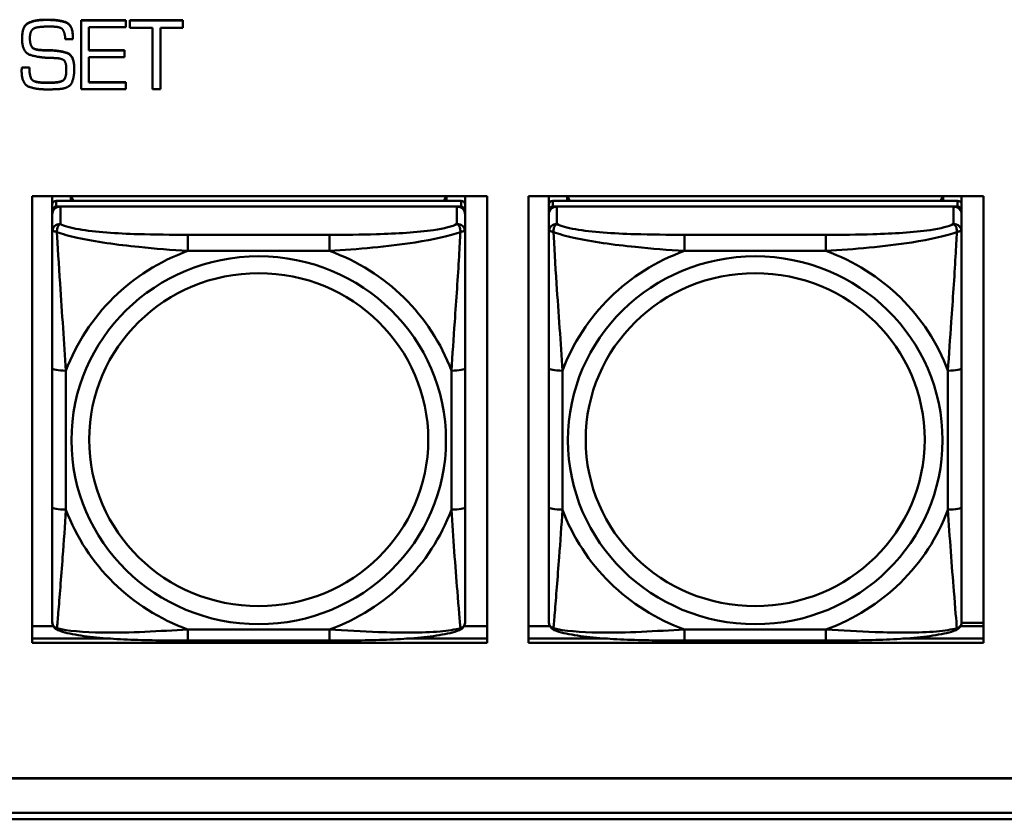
# Model space of a CAD drawing. Header units: inches. Extents: x 2.9 to 75, y -2.3 to 43.7.
# Tile 59 of 155: x 44.6 to 46, y 10.9 to 12.1. Entities that reach past the tile are written whole.
import ezdxf

# ---------------------------------------------------------------- set-up
doc = ezdxf.new("R2010")
doc.units = ezdxf.units.IN
doc.header["$MEASUREMENT"] = 0
doc.layers.add('Visible Edges(ROSSANSI)', color=7, linetype='Continuous', lineweight=50)
doc.layers.add('Visible Tangent Edges(ROSSANSI)', color=7, linetype='Continuous', lineweight=50)

msp = doc.modelspace()

# ---------------------------------------------------------------- linework, layer by layer
at = {"layer": 'Visible Edges(ROSSANSI)'}
for p, q in [((44.6023, 12.0699), (44.6049, 12.0699)), ((44.6049, 12.0695), (44.6023, 12.0695)), ((44.6525, 12.0692), (44.6525, 12.0689)), ((44.6525, 12.0692), (44.7166, 12.0692)), ((44.6525, 12.0689), (44.6525, 11.9707)), ((44.7166, 12.0689), (44.6525, 12.0689)), ((44.7166, 12.0692), (44.7166, 12.0689)), ((44.7166, 12.059), (44.7166, 12.0689)), ((44.722, 12.0692), (44.722, 12.0689)), ((44.722, 12.0692), (44.7982, 12.0692)), ((44.722, 12.0689), (44.722, 12.0584)), ((44.7982, 12.0689), (44.722, 12.0689)), ((44.7982, 12.0692), (44.7982, 12.0689)), ((44.7982, 12.0584), (44.7982, 12.0689)), ((44.6052, 12.06), (44.6106, 12.06)), ((44.6634, 12.059), (44.7166, 12.059)), ((44.6634, 12.0258), (44.6634, 12.059)), ((44.722, 12.0584), (44.7546, 12.0584)), ((44.7546, 12.0584), (44.7546, 11.9707)), ((44.7661, 12.0584), (44.7982, 12.0584)), ((44.7661, 11.9707), (44.7661, 12.0584)), ((44.5681, 12.0432), (44.5681, 12.0428)), ((44.6299, 12.0419), (44.6409, 12.0419)), ((44.6409, 12.0438), (44.6409, 12.0434)), ((44.6409, 12.0419), (44.6409, 12.0434)), ((44.5941, 12.0267), (44.5941, 12.0263)), ((44.6069, 12.0263), (44.6069, 12.0259)), ((44.6634, 12.0262), (44.7144, 12.0262)), ((44.7144, 12.0258), (44.6634, 12.0258)), ((44.7144, 12.0262), (44.7144, 12.0258)), ((44.7144, 12.0165), (44.7144, 12.0258)), ((44.6634, 12.0165), (44.7144, 12.0165)), ((44.6634, 11.9801), (44.6634, 12.0165)), ((44.5675, 11.9981), (44.5675, 11.9977)), ((44.5676, 11.9993), (44.5676, 11.9989)), ((44.5678, 12.0017), (44.5678, 12.0013)), ((44.5678, 12.0017), (44.5786, 12.0017)), ((44.5786, 12.0013), (44.5678, 12.0013)), ((44.5786, 12.0017), (44.5786, 12.0013)), ((44.6428, 11.9998), (44.6428, 11.9994)), ((44.6, 11.9801), (44.6095, 11.9801)), ((44.6095, 11.9797), (44.6, 11.9797)), ((44.6525, 11.9707), (44.7166, 11.9707)), ((44.6634, 11.9805), (44.7166, 11.9805)), ((44.7166, 11.9801), (44.6634, 11.9801)), ((44.7166, 11.9805), (44.7166, 11.9801)), ((44.7166, 11.9707), (44.7166, 11.9801)), ((44.7546, 11.9707), (44.7661, 11.9707)), ((44.5824, 11.1789), (44.5824, 11.8176)), ((44.5824, 11.8176), (45.233, 11.8176)), ((44.6112, 11.8052), (44.6112, 11.8176)), ((44.6378, 11.811), (44.6378, 11.8176)), ((44.6415, 11.811), (44.6382, 11.8176)), ((45.1747, 11.8176), (45.1714, 11.811)), ((45.1752, 11.8176), (45.1752, 11.811)), ((45.2017, 11.8176), (45.2017, 11.8052)), ((45.233, 11.8176), (45.233, 11.1789)), ((45.2924, 11.1789), (45.2924, 11.8176)), ((45.2924, 11.8176), (45.943, 11.8176)), ((45.3212, 11.8052), (45.3212, 11.8176)), ((45.3478, 11.811), (45.3478, 11.8176)), ((45.3515, 11.811), (45.3482, 11.8176)), ((45.8847, 11.8176), (45.8814, 11.811)), ((45.8852, 11.8176), (45.8852, 11.811)), ((45.9117, 11.8176), (45.9117, 11.8052)), ((45.943, 11.8176), (45.943, 11.1789)), ((44.6112, 11.8052), (44.6112, 11.797)), ((45.1958, 11.811), (44.6171, 11.811)), ((44.6171, 11.8028), (45.1958, 11.8028)), ((45.1899, 11.8028), (44.623, 11.8028)), ((45.2017, 11.797), (45.2017, 11.8052)), ((45.3212, 11.8052), (45.3212, 11.797)), ((45.9058, 11.811), (45.3271, 11.811)), ((45.3271, 11.8028), (45.9058, 11.8028)), ((45.8999, 11.8028), (45.333, 11.8028)), ((45.9117, 11.797), (45.9117, 11.8052)), ((44.6112, 11.7912), (44.6112, 11.797)), ((44.6112, 11.7912), (44.6112, 11.7663)), ((45.2017, 11.797), (45.2017, 11.7912)), ((45.2017, 11.7663), (45.2017, 11.7912)), ((45.3212, 11.7912), (45.3212, 11.797)), ((45.3212, 11.7912), (45.3212, 11.7663)), ((45.9117, 11.797), (45.9117, 11.7912)), ((45.9117, 11.7663), (45.9117, 11.7912)), ((44.6112, 11.5718), (44.6112, 11.3732)), ((45.2017, 11.3732), (45.2017, 11.5718)), ((45.3212, 11.5718), (45.3212, 11.3732)), ((45.9117, 11.3732), (45.9117, 11.5718)), ((44.5824, 11.2027), (44.6131, 11.2027)), ((45.1999, 11.2027), (45.233, 11.2027)), ((45.2924, 11.2027), (45.3231, 11.2027)), ((45.9099, 11.2027), (45.943, 11.2027)), ((45.9116, 11.2074), (45.943, 11.2074)), ((44.5824, 11.185), (44.6951, 11.185)), ((44.6951, 11.185), (44.5824, 11.185)), ((45.0076, 11.1822), (44.8053, 11.1822)), ((45.1178, 11.185), (45.233, 11.185)), ((45.233, 11.185), (45.1178, 11.185)), ((45.2924, 11.185), (45.4051, 11.185)), ((45.4051, 11.185), (45.2924, 11.185)), ((45.7176, 11.1822), (45.5153, 11.1822)), ((45.8278, 11.185), (45.943, 11.185)), ((45.943, 11.185), (45.8278, 11.185)), ((45.233, 11.1789), (44.5824, 11.1789)), ((45.943, 11.1789), (45.2924, 11.1789)), ((35.8151, 10.9856), (53.1903, 10.9856)), ((53.1903, 10.9852), (35.8151, 10.9852)), ((53.2403, 10.9268), (35.8642, 10.9268)), ((35.8652, 10.9361), (53.2403, 10.9361))]:
    msp.add_line(p, q, dxfattribs=at)
for centre, major_axis, start_param, end_param in [((44.6171, 11.8052), (-0.00591, 0), 4.712389, 6.283185), ((44.6171, 11.797), (-0.00591, 0), 4.712389, 6.283185), ((44.623, 11.7912), (-0.0118, 0), 4.712389, 6.283185), ((45.1899, 11.7912), (0.0118, 0), 0, 1.570796), ((45.1958, 11.8052), (0.00591, 0), 0, 1.570796), ((45.1958, 11.797), (0.00591, 0), 0, 1.570796), ((45.3271, 11.8052), (-0.00591, 0), 4.712389, 6.283185), ((45.3271, 11.797), (-0.00591, 0), 4.712389, 6.283185), ((45.333, 11.7912), (-0.0118, 0), 4.712389, 6.283185), ((45.8999, 11.7912), (0.0118, 0), 0, 1.570796), ((45.9058, 11.8052), (0.00591, 0), 0, 1.570796), ((45.9058, 11.797), (0.00591, 0), 0, 1.570796)]:
    msp.add_ellipse(centre, major_axis=major_axis, ratio=0.981793, start_param=start_param, end_param=end_param, dxfattribs=at)
for points in [[(44.5681, 12.0432), (44.5681, 12.061), (44.5866, 12.0699), (44.6023, 12.0699)], [(44.6023, 12.0695), (44.5866, 12.0695), (44.5681, 12.0607), (44.5681, 12.0428)], [(44.6049, 12.0699), (44.6205, 12.0699), (44.6409, 12.0626), (44.6409, 12.0438)], [(44.6409, 12.0434), (44.6409, 12.0623), (44.6205, 12.0695), (44.6049, 12.0695)], [(44.5796, 12.048), (44.5799, 12.0506), (44.5822, 12.0556), (44.5845, 12.0571)], [(44.5845, 12.0571), (44.5865, 12.0583), (44.5925, 12.0594), (44.5956, 12.0597)], [(44.5956, 12.0597), (44.5984, 12.0599), (44.6033, 12.06), (44.6052, 12.06)], [(44.6106, 12.06), (44.6221, 12.06), (44.6293, 12.0528), (44.6299, 12.0419)], [(44.5681, 12.0428), (44.5681, 12.0232), (44.5912, 12.0159), (44.6069, 12.0153)], [(44.5793, 12.0434), (44.5793, 12.0445), (44.5794, 12.0468), (44.5796, 12.048)], [(44.5941, 12.0263), (44.5845, 12.0269), (44.5793, 12.0353), (44.5793, 12.0434)], [(44.5941, 12.0267), (44.5974, 12.0264), (44.6037, 12.0263), (44.6069, 12.0263)], [(44.6069, 12.0259), (44.6037, 12.0259), (44.5974, 12.026), (44.5941, 12.0263)], [(44.6069, 12.0263), (44.6217, 12.026), (44.6428, 12.019), (44.6428, 11.9998)], [(44.6428, 11.9994), (44.6428, 12.0187), (44.6217, 12.0256), (44.6069, 12.0259)], [(44.6069, 12.0153), (44.6091, 12.0153), (44.6136, 12.0151), (44.6159, 12.015)], [(44.6159, 12.015), (44.6256, 12.0145), (44.6314, 12.0081), (44.6314, 11.9982)], [(44.5675, 11.9981), (44.5675, 11.9987), (44.5676, 11.9993)], [(44.5676, 11.9989), (44.5675, 11.9983), (44.5675, 11.9972), (44.5675, 11.9966)], [(44.5675, 11.9969), (44.5675, 11.9974), (44.5675, 11.9977)], [(44.5675, 11.9966), (44.5675, 11.9781), (44.5879, 11.9702), (44.6034, 11.9702)], [(44.5676, 11.9993), (44.5676, 11.9999), (44.5678, 12.0011), (44.5678, 12.0017)], [(44.5678, 12.0013), (44.5678, 12.0007), (44.5676, 11.9996), (44.5676, 11.9989)], [(44.5786, 12.0017), (44.5786, 11.9883), (44.5862, 11.9801), (44.6, 11.9801)], [(44.6, 11.9797), (44.5862, 11.9797), (44.5786, 11.9879), (44.5786, 12.0013)], [(44.6314, 11.9982), (44.6314, 11.9857), (44.6219, 11.9797), (44.6095, 11.9797)], [(44.6224, 11.9708), (44.6361, 11.9721), (44.6428, 11.9882), (44.6428, 11.9994)], [(44.6034, 11.9702), (44.6059, 11.9702), (44.6106, 11.9702), (44.613, 11.9704)], [(44.613, 11.9704), (44.6152, 11.9705), (44.6201, 11.9707), (44.6224, 11.9708)]]:
    msp.add_open_spline(points, degree=2, dxfattribs=at)
for points, degree, knots in [([(44.5793, 12.0436), (44.5793, 12.0356), (44.5845, 12.0273), (44.5941, 12.0267)], 2, [0.01331, 0.01331, 0.01331, 1, 2, 2, 2]), ([(44.6095, 11.9801), (44.6219, 11.9801), (44.6314, 11.9861), (44.6314, 11.9984)], 2, [0, 0, 0, 1, 1.992417, 1.992417, 1.992417]), ([(44.6112, 11.7663), (44.6112, 11.7572), (44.6112, 11.7419), (44.6112, 11.7247), (44.6112, 11.6983), (44.6112, 11.668), (44.6112, 11.6386), (44.6112, 11.6162), (44.6112, 11.5938), (44.6112, 11.5718)], 3, [-0.7968224, -0.7968224, -0.7968224, -0.7968224, -0.6514613, -0.6514613, -0.6514613, -0.427691, -0.427691, -0.427691, -0.2569517, -0.2569517, -0.2569517, -0.2569517]), ([(45.2017, 11.5718), (45.2017, 11.595), (45.2017, 11.6188), (45.2017, 11.6424), (45.2017, 11.6735), (45.2017, 11.7058), (45.2017, 11.7326), (45.2017, 11.7465), (45.2017, 11.7585), (45.2017, 11.7663)], 3, [0.2569537, 0.2569537, 0.2569537, 0.2569537, 0.4371919, 0.4371919, 0.4371919, 0.6739428, 0.6739428, 0.6739428, 0.7963818, 0.7963818, 0.7963818, 0.7963818]), ([(45.3212, 11.7663), (45.3212, 11.7572), (45.3212, 11.7419), (45.3212, 11.7247), (45.3212, 11.6983), (45.3212, 11.668), (45.3212, 11.6386), (45.3212, 11.6162), (45.3212, 11.5938), (45.3212, 11.5718)], 3, [-0.7968224, -0.7968224, -0.7968224, -0.7968224, -0.6514613, -0.6514613, -0.6514613, -0.427691, -0.427691, -0.427691, -0.2569517, -0.2569517, -0.2569517, -0.2569517]), ([(45.9117, 11.5718), (45.9117, 11.595), (45.9117, 11.6188), (45.9117, 11.6424), (45.9117, 11.6735), (45.9117, 11.7058), (45.9117, 11.7326), (45.9117, 11.7465), (45.9117, 11.7585), (45.9117, 11.7663)], 3, [0.2569537, 0.2569537, 0.2569537, 0.2569537, 0.4371919, 0.4371919, 0.4371919, 0.6739428, 0.6739428, 0.6739428, 0.7963818, 0.7963818, 0.7963818, 0.7963818]), ([(44.6112, 11.3732), (44.6112, 11.35), (44.6112, 11.3266), (44.6112, 11.3044), (44.6112, 11.2752), (44.6112, 11.2469), (44.6112, 11.2281), (44.6112, 11.2183), (44.6112, 11.2115), (44.6112, 11.2097)], 3, [0.2569537, 0.2569537, 0.2569537, 0.2569537, 0.4371919, 0.4371919, 0.4371919, 0.6739428, 0.6739428, 0.6739428, 0.7963818, 0.7963818, 0.7963818, 0.7963818]), ([(45.2017, 11.2097), (45.2017, 11.2118), (45.2017, 11.2211), (45.2017, 11.2338), (45.2017, 11.2534), (45.2017, 11.2803), (45.2017, 11.308), (45.2017, 11.3291), (45.2017, 11.3512), (45.2017, 11.3732)], 3, [-0.7968224, -0.7968224, -0.7968224, -0.7968224, -0.6514613, -0.6514613, -0.6514613, -0.427691, -0.427691, -0.427691, -0.2569517, -0.2569517, -0.2569517, -0.2569517]), ([(45.3212, 11.3732), (45.3212, 11.35), (45.3212, 11.3266), (45.3212, 11.3044), (45.3212, 11.2752), (45.3212, 11.2469), (45.3212, 11.2281), (45.3212, 11.2183), (45.3212, 11.2115), (45.3212, 11.2097)], 3, [0.2569537, 0.2569537, 0.2569537, 0.2569537, 0.4371919, 0.4371919, 0.4371919, 0.6739428, 0.6739428, 0.6739428, 0.7963818, 0.7963818, 0.7963818, 0.7963818]), ([(45.9117, 11.2097), (45.9117, 11.2118), (45.9117, 11.2211), (45.9117, 11.2338), (45.9117, 11.2534), (45.9117, 11.2803), (45.9117, 11.308), (45.9117, 11.3291), (45.9117, 11.3512), (45.9117, 11.3732)], 3, [-0.7968224, -0.7968224, -0.7968224, -0.7968224, -0.6514613, -0.6514613, -0.6514613, -0.427691, -0.427691, -0.427691, -0.2569517, -0.2569517, -0.2569517, -0.2569517]), ([(44.6192, 11.1973), (44.6182, 11.1978), (44.6171, 11.1984), (44.6151, 11.2), (44.6142, 11.2009), (44.6129, 11.2029), (44.6124, 11.2039), (44.6117, 11.2058), (44.6115, 11.2066), (44.6112, 11.2083), (44.6112, 11.209), (44.6112, 11.2097)], 3, [0.02510739, 0.02510739, 0.02510739, 0.02510739, 0.03073999, 0.03073999, 0.03637259, 0.03637259, 0.0420052, 0.0420052, 0.0476378, 0.0476378, 0.0532704, 0.0532704, 0.0532704, 0.0532704]), ([(45.1937, 11.1973), (45.1948, 11.1978), (45.1958, 11.1984), (45.1978, 11.2), (45.1987, 11.2009), (45.2, 11.2029), (45.2005, 11.2039), (45.2012, 11.2058), (45.2014, 11.2066), (45.2017, 11.2083), (45.2017, 11.209), (45.2017, 11.2097)], 3, [0.02510739, 0.02510739, 0.02510739, 0.02510739, 0.03073999, 0.03073999, 0.03637259, 0.03637259, 0.0420052, 0.0420052, 0.0476378, 0.0476378, 0.0532704, 0.0532704, 0.0532704, 0.0532704]), ([(45.3292, 11.1973), (45.3282, 11.1978), (45.3271, 11.1984), (45.3251, 11.2), (45.3242, 11.2009), (45.3229, 11.2029), (45.3224, 11.2039), (45.3217, 11.2058), (45.3215, 11.2066), (45.3212, 11.2083), (45.3212, 11.209), (45.3212, 11.2097)], 3, [0.02510739, 0.02510739, 0.02510739, 0.02510739, 0.03073999, 0.03073999, 0.03637259, 0.03637259, 0.0420052, 0.0420052, 0.0476378, 0.0476378, 0.0532704, 0.0532704, 0.0532704, 0.0532704]), ([(45.9037, 11.1973), (45.9048, 11.1978), (45.9058, 11.1984), (45.9078, 11.2), (45.9087, 11.2009), (45.91, 11.2029), (45.9105, 11.2039), (45.9112, 11.2058), (45.9114, 11.2066), (45.9117, 11.2083), (45.9117, 11.209), (45.9117, 11.2097)], 3, [0.02510739, 0.02510739, 0.02510739, 0.02510739, 0.03073999, 0.03073999, 0.03637259, 0.03637259, 0.0420052, 0.0420052, 0.0476378, 0.0476378, 0.0532704, 0.0532704, 0.0532704, 0.0532704]), ([(44.8053, 11.1822), (44.7918, 11.1822), (44.7781, 11.1823), (44.7508, 11.1827), (44.7372, 11.183), (44.7104, 11.184), (44.6971, 11.1848), (44.6714, 11.1869), (44.6592, 11.1882), (44.6371, 11.1919), (44.6277, 11.1939), (44.6192, 11.1973)], 3, [0.2569517, 0.2569517, 0.2569517, 0.2569517, 0.3597049, 0.3597049, 0.4624581, 0.4624581, 0.5652112, 0.5652112, 0.6679644, 0.6679644, 0.7707176, 0.7707176, 0.7707176, 0.7707176]), ([(45.1937, 11.1973), (45.1853, 11.1939), (45.1758, 11.1919), (45.1537, 11.1882), (45.1415, 11.1869), (45.1158, 11.1848), (45.1025, 11.184), (45.0757, 11.183), (45.0621, 11.1827), (45.0348, 11.1823), (45.0211, 11.1822), (45.0076, 11.1822)], 3, [-0.7703505, -0.7703505, -0.7703505, -0.7703505, -0.6676711, -0.6676711, -0.5649918, -0.5649918, -0.4623124, -0.4623124, -0.3596331, -0.3596331, -0.2569537, -0.2569537, -0.2569537, -0.2569537]), ([(45.5153, 11.1822), (45.5018, 11.1822), (45.4881, 11.1823), (45.4608, 11.1827), (45.4472, 11.183), (45.4204, 11.184), (45.4071, 11.1848), (45.3814, 11.1869), (45.3692, 11.1882), (45.3471, 11.1919), (45.3377, 11.1939), (45.3292, 11.1973)], 3, [0.2569517, 0.2569517, 0.2569517, 0.2569517, 0.3597049, 0.3597049, 0.4624581, 0.4624581, 0.5652112, 0.5652112, 0.6679644, 0.6679644, 0.7707176, 0.7707176, 0.7707176, 0.7707176]), ([(45.9037, 11.1973), (45.8953, 11.1939), (45.8858, 11.1919), (45.8637, 11.1882), (45.8515, 11.1869), (45.8258, 11.1848), (45.8125, 11.184), (45.7857, 11.183), (45.7721, 11.1827), (45.7448, 11.1823), (45.7311, 11.1822), (45.7176, 11.1822)], 3, [-0.7703505, -0.7703505, -0.7703505, -0.7703505, -0.6676711, -0.6676711, -0.5649918, -0.5649918, -0.4623124, -0.4623124, -0.3596331, -0.3596331, -0.2569537, -0.2569537, -0.2569537, -0.2569537])]:
    msp.add_open_spline(points, degree=degree, knots=knots, dxfattribs=at)
at = {"layer": 'Visible Tangent Edges(ROSSANSI)'}
for p, q in [((44.6023, 12.0699), (44.6023, 12.0695)), ((44.6049, 12.0699), (44.6049, 12.0695)), ((44.6, 11.9801), (44.6, 11.9797)), ((44.6095, 11.9801), (44.6095, 11.9797)), ((44.6171, 11.8028), (44.6171, 11.811)), ((44.623, 11.7779), (44.623, 11.8028)), ((45.1899, 11.8028), (45.1899, 11.7779)), ((45.1958, 11.811), (45.1958, 11.8028)), ((45.3271, 11.8028), (45.3271, 11.811)), ((45.333, 11.7779), (45.333, 11.8028)), ((45.8999, 11.8028), (45.8999, 11.7779)), ((45.9058, 11.811), (45.9058, 11.8028)), ((44.8053, 11.7624), (44.8053, 11.7393)), ((45.0076, 11.7624), (44.8053, 11.7624)), ((45.0076, 11.7624), (45.0076, 11.7393)), ((45.5153, 11.7624), (45.5153, 11.7393)), ((45.7176, 11.7624), (45.5153, 11.7624)), ((45.7176, 11.7624), (45.7176, 11.7393)), ((44.8053, 11.7393), (45.0076, 11.7393)), ((45.5153, 11.7393), (45.7176, 11.7393)), ((44.6309, 11.3694), (44.6309, 11.5681)), ((45.1821, 11.5681), (45.1821, 11.3694)), ((45.3409, 11.3694), (45.3409, 11.5681)), ((45.8921, 11.5681), (45.8921, 11.3694)), ((45.0076, 11.1982), (44.8053, 11.1982)), ((44.8053, 11.1822), (44.8053, 11.1982)), ((45.0076, 11.1822), (45.0076, 11.1982)), ((45.7176, 11.1982), (45.5153, 11.1982)), ((45.5153, 11.1822), (45.5153, 11.1982)), ((45.7176, 11.1822), (45.7176, 11.1982))]:
    msp.add_line(p, q, dxfattribs=at)
for centre, major_axis, ratio, start_param, end_param in [((44.623, 11.7663), (-0.0118, 0), 0.981793, 4.712389, 6.283185), ((45.1899, 11.7663), (0.0118, 0), 0.981793, 0, 1.570796), ((45.333, 11.7663), (-0.0118, 0), 0.981793, 4.712389, 6.283185), ((45.8999, 11.7663), (0.0118, 0), 0.981793, 0, 1.570796), ((44.9065, 11.4687), (-0.2936, 0), 0.981793, 5.064156, 5.931419), ((44.9065, 11.4687), (0.2936, 0), 0.981793, 0.351767, 1.21903), ((45.6165, 11.4687), (-0.2936, 0), 0.981793, 5.064156, 5.931419), ((45.6165, 11.4687), (0.2936, 0), 0.981793, 0.351767, 1.21903), ((44.6309, 11.5718), (-0.0197, 0), 0.189952, 0, 1.570796), ((45.1821, 11.5718), (0.0197, 0), 0.189952, 4.712389, 6.283185), ((45.3409, 11.5718), (-0.0197, 0), 0.189952, 0, 1.570796), ((45.8921, 11.5718), (0.0197, 0), 0.189952, 4.712389, 6.283185), ((44.6309, 11.3732), (-0.0197, 0), 0.189952, 0, 1.570796), ((44.9065, 11.4687), (-0.2936, 0), 0.981793, 0.351767, 1.21903), ((44.9065, 11.4687), (0.2936, 0), 0.981793, 5.064156, 5.931419), ((45.1821, 11.3732), (0.0197, 0), 0.189952, 4.712389, 6.283185), ((45.3409, 11.3732), (-0.0197, 0), 0.189952, 0, 1.570796), ((45.6165, 11.4687), (-0.2936, 0), 0.981793, 0.351767, 1.21903), ((45.6165, 11.4687), (0.2936, 0), 0.981793, 5.064156, 5.931419), ((45.8921, 11.3732), (0.0197, 0), 0.189952, 4.712389, 6.283185)]:
    msp.add_ellipse(centre, major_axis=major_axis, ratio=ratio, start_param=start_param, end_param=end_param, dxfattribs=at)
for centre, major_axis in [((44.9065, 11.4687), (-0.2678, 0)), ((45.6165, 11.4687), (-0.2678, 0)), ((44.9065, 11.4695), (-0.2424, 0)), ((45.6165, 11.4695), (-0.2424, 0))]:
    msp.add_ellipse(centre, major_axis=major_axis, ratio=0.981793, dxfattribs=at)
for points, knots in [([(44.618, 11.7663), (44.618, 11.7674), (44.6181, 11.7685), (44.6183, 11.7705), (44.6185, 11.7715), (44.6189, 11.7729), (44.6191, 11.7734), (44.6195, 11.7741), (44.6196, 11.7744), (44.6199, 11.7749), (44.6201, 11.7753), (44.6207, 11.776), (44.6211, 11.7765), (44.622, 11.7772), (44.6225, 11.7776), (44.623, 11.7779)], [-0.00023197, -0.00023197, -0.00023197, -0.00023197, 0.00913095, 0.00913095, 0.01983142, 0.01983142, 0.02651922, 0.02651922, 0.02986312, 0.02986312, 0.03521335, 0.03521335, 0.04377373, 0.04377373, 0.0532704, 0.0532704, 0.0532704, 0.0532704]), ([(44.8053, 11.7624), (44.7817, 11.7624), (44.7577, 11.7626), (44.7343, 11.7633), (44.7036, 11.7643), (44.6727, 11.7663), (44.6495, 11.7703), (44.6375, 11.7723), (44.6279, 11.7749), (44.623, 11.7779)], [0.2569537, 0.2569537, 0.2569537, 0.2569537, 0.4371919, 0.4371919, 0.4371919, 0.6739428, 0.6739428, 0.6739428, 0.7963818, 0.7963818, 0.7963818, 0.7963818]), ([(45.1899, 11.7779), (45.1842, 11.7744), (45.1717, 11.7714), (45.1565, 11.7692), (45.1331, 11.7657), (45.1039, 11.764), (45.0749, 11.7632), (45.0527, 11.7625), (45.03, 11.7624), (45.0076, 11.7624)], [-0.7968224, -0.7968224, -0.7968224, -0.7968224, -0.6514613, -0.6514613, -0.6514613, -0.427691, -0.427691, -0.427691, -0.2569517, -0.2569517, -0.2569517, -0.2569517]), ([(45.1899, 11.7779), (45.1905, 11.7776), (45.191, 11.7772), (45.1918, 11.7765), (45.1922, 11.776), (45.1928, 11.7753), (45.193, 11.7749), (45.1933, 11.7744), (45.1935, 11.7741), (45.1938, 11.7734), (45.194, 11.7729), (45.1944, 11.7715), (45.1946, 11.7705), (45.1949, 11.7685), (45.1949, 11.7674), (45.1949, 11.7663)], [-0.0532704, -0.0532704, -0.0532704, -0.0532704, -0.04377373, -0.04377373, -0.03521335, -0.03521335, -0.02986312, -0.02986312, -0.02651922, -0.02651922, -0.01983142, -0.01983142, -0.00913095, -0.00913095, 0.00023197, 0.00023197, 0.00023197, 0.00023197]), ([(45.328, 11.7663), (45.328, 11.7674), (45.3281, 11.7685), (45.3283, 11.7705), (45.3285, 11.7715), (45.3289, 11.7729), (45.3291, 11.7734), (45.3295, 11.7741), (45.3296, 11.7744), (45.3299, 11.7749), (45.3301, 11.7753), (45.3307, 11.776), (45.3311, 11.7765), (45.332, 11.7772), (45.3325, 11.7776), (45.333, 11.7779)], [-0.00023197, -0.00023197, -0.00023197, -0.00023197, 0.00913095, 0.00913095, 0.01983142, 0.01983142, 0.02651922, 0.02651922, 0.02986312, 0.02986312, 0.03521335, 0.03521335, 0.04377373, 0.04377373, 0.0532704, 0.0532704, 0.0532704, 0.0532704]), ([(45.5153, 11.7624), (45.4917, 11.7624), (45.4677, 11.7626), (45.4443, 11.7633), (45.4136, 11.7643), (45.3827, 11.7663), (45.3595, 11.7703), (45.3475, 11.7723), (45.3379, 11.7749), (45.333, 11.7779)], [0.2569537, 0.2569537, 0.2569537, 0.2569537, 0.4371919, 0.4371919, 0.4371919, 0.6739428, 0.6739428, 0.6739428, 0.7963818, 0.7963818, 0.7963818, 0.7963818]), ([(45.8999, 11.7779), (45.8942, 11.7744), (45.8817, 11.7714), (45.8665, 11.7692), (45.8431, 11.7657), (45.8139, 11.764), (45.7849, 11.7632), (45.7627, 11.7625), (45.74, 11.7624), (45.7176, 11.7624)], [-0.7968224, -0.7968224, -0.7968224, -0.7968224, -0.6514613, -0.6514613, -0.6514613, -0.427691, -0.427691, -0.427691, -0.2569517, -0.2569517, -0.2569517, -0.2569517]), ([(45.8999, 11.7779), (45.9005, 11.7776), (45.901, 11.7772), (45.9018, 11.7765), (45.9022, 11.776), (45.9028, 11.7753), (45.903, 11.7749), (45.9033, 11.7744), (45.9035, 11.7741), (45.9038, 11.7734), (45.904, 11.7729), (45.9044, 11.7715), (45.9046, 11.7705), (45.9049, 11.7685), (45.9049, 11.7674), (45.9049, 11.7663)], [-0.0532704, -0.0532704, -0.0532704, -0.0532704, -0.04377373, -0.04377373, -0.03521335, -0.03521335, -0.02986312, -0.02986312, -0.02651922, -0.02651922, -0.01983142, -0.01983142, -0.00913095, -0.00913095, 0.00023197, 0.00023197, 0.00023197, 0.00023197]), ([(44.6112, 11.7663), (44.6112, 11.7665), (44.6113, 11.7667), (44.6115, 11.7671), (44.6117, 11.7672), (44.6121, 11.7674), (44.6122, 11.7674), (44.6126, 11.7674), (44.6127, 11.7675), (44.6131, 11.7675), (44.6134, 11.7675), (44.6143, 11.7674), (44.615, 11.7672), (44.6164, 11.7669), (44.6172, 11.7666), (44.618, 11.7663)], [-0.0532704, -0.0532704, -0.0532704, -0.0532704, -0.04377373, -0.04377373, -0.03521335, -0.03521335, -0.02986312, -0.02986312, -0.02651922, -0.02651922, -0.01983142, -0.01983142, -0.00913095, -0.00913095, 0.00023197, 0.00023197, 0.00023197, 0.00023197]), ([(44.618, 11.7663), (44.6257, 11.7634), (44.6357, 11.7605), (44.6727, 11.7524), (44.7045, 11.7481), (44.7587, 11.7425), (44.7819, 11.7406), (44.8053, 11.7393)], [-0.7478145, -0.7478145, -0.7478145, -0.7478145, -0.6493253, -0.6493253, -0.427691, -0.427691, -0.2569537, -0.2569537, -0.2569537, -0.2569537]), ([(44.6309, 11.5681), (44.6285, 11.6078), (44.6252, 11.6499), (44.6206, 11.7199), (44.619, 11.7474), (44.618, 11.7663)], [0.2569517, 0.2569517, 0.2569517, 0.2569517, 0.5559983, 0.5559983, 0.7482818, 0.7482818, 0.7482818, 0.7482818]), ([(45.0076, 11.7393), (45.0481, 11.7416), (45.0905, 11.7454), (45.1561, 11.7555), (45.1805, 11.7606), (45.1949, 11.7663)], [0.2569517, 0.2569517, 0.2569517, 0.2569517, 0.5559983, 0.5559983, 0.7482818, 0.7482818, 0.7482818, 0.7482818]), ([(45.1949, 11.7663), (45.1944, 11.7564), (45.1937, 11.7443), (45.1913, 11.7022), (45.189, 11.669), (45.1851, 11.614), (45.1835, 11.5909), (45.1821, 11.5681)], [-0.7478145, -0.7478145, -0.7478145, -0.7478145, -0.6493253, -0.6493253, -0.427691, -0.427691, -0.2569537, -0.2569537, -0.2569537, -0.2569537]), ([(45.1949, 11.7663), (45.1957, 11.7666), (45.1965, 11.7669), (45.1979, 11.7672), (45.1986, 11.7674), (45.1995, 11.7675), (45.1998, 11.7675), (45.2002, 11.7675), (45.2004, 11.7674), (45.2007, 11.7674), (45.2009, 11.7674), (45.2012, 11.7672), (45.2014, 11.7671), (45.2017, 11.7667), (45.2017, 11.7665), (45.2017, 11.7663)], [-0.00023197, -0.00023197, -0.00023197, -0.00023197, 0.00913095, 0.00913095, 0.01983142, 0.01983142, 0.02651922, 0.02651922, 0.02986312, 0.02986312, 0.03521335, 0.03521335, 0.04377373, 0.04377373, 0.0532704, 0.0532704, 0.0532704, 0.0532704]), ([(45.3212, 11.7663), (45.3212, 11.7665), (45.3213, 11.7667), (45.3215, 11.7671), (45.3217, 11.7672), (45.3221, 11.7674), (45.3222, 11.7674), (45.3226, 11.7674), (45.3227, 11.7675), (45.3231, 11.7675), (45.3234, 11.7675), (45.3243, 11.7674), (45.325, 11.7672), (45.3264, 11.7669), (45.3272, 11.7666), (45.328, 11.7663)], [-0.0532704, -0.0532704, -0.0532704, -0.0532704, -0.04377373, -0.04377373, -0.03521335, -0.03521335, -0.02986312, -0.02986312, -0.02651922, -0.02651922, -0.01983142, -0.01983142, -0.00913095, -0.00913095, 0.00023197, 0.00023197, 0.00023197, 0.00023197]), ([(45.328, 11.7663), (45.3357, 11.7634), (45.3457, 11.7605), (45.3827, 11.7524), (45.4145, 11.7481), (45.4687, 11.7425), (45.4919, 11.7406), (45.5153, 11.7393)], [-0.7478145, -0.7478145, -0.7478145, -0.7478145, -0.6493253, -0.6493253, -0.427691, -0.427691, -0.2569537, -0.2569537, -0.2569537, -0.2569537]), ([(45.3409, 11.5681), (45.3385, 11.6078), (45.3352, 11.6499), (45.3306, 11.7199), (45.329, 11.7474), (45.328, 11.7663)], [0.2569517, 0.2569517, 0.2569517, 0.2569517, 0.5559983, 0.5559983, 0.7482818, 0.7482818, 0.7482818, 0.7482818]), ([(45.7176, 11.7393), (45.7581, 11.7416), (45.8005, 11.7454), (45.8661, 11.7555), (45.8905, 11.7606), (45.9049, 11.7663)], [0.2569517, 0.2569517, 0.2569517, 0.2569517, 0.5559983, 0.5559983, 0.7482818, 0.7482818, 0.7482818, 0.7482818]), ([(45.9049, 11.7663), (45.9044, 11.7564), (45.9037, 11.7443), (45.9013, 11.7022), (45.899, 11.669), (45.8951, 11.614), (45.8935, 11.5909), (45.8921, 11.5681)], [-0.7478145, -0.7478145, -0.7478145, -0.7478145, -0.6493253, -0.6493253, -0.427691, -0.427691, -0.2569537, -0.2569537, -0.2569537, -0.2569537]), ([(45.9049, 11.7663), (45.9057, 11.7666), (45.9065, 11.7669), (45.9079, 11.7672), (45.9086, 11.7674), (45.9095, 11.7675), (45.9098, 11.7675), (45.9102, 11.7675), (45.9104, 11.7674), (45.9107, 11.7674), (45.9109, 11.7674), (45.9112, 11.7672), (45.9114, 11.7671), (45.9117, 11.7667), (45.9117, 11.7665), (45.9117, 11.7663)], [-0.00023197, -0.00023197, -0.00023197, -0.00023197, 0.00913095, 0.00913095, 0.01983142, 0.01983142, 0.02651922, 0.02651922, 0.02986312, 0.02986312, 0.03521335, 0.03521335, 0.04377373, 0.04377373, 0.0532704, 0.0532704, 0.0532704, 0.0532704]), ([(44.618, 11.2), (44.6185, 11.2051), (44.6192, 11.2126), (44.6217, 11.2433), (44.6239, 11.2724), (44.6278, 11.3239), (44.6295, 11.3464), (44.6309, 11.3694)], [-0.7478145, -0.7478145, -0.7478145, -0.7478145, -0.6493253, -0.6493253, -0.427691, -0.427691, -0.2569537, -0.2569537, -0.2569537, -0.2569537]), ([(45.1821, 11.3694), (45.1844, 11.3297), (45.1877, 11.2886), (45.1924, 11.2297), (45.194, 11.2092), (45.1949, 11.2)], [0.2569517, 0.2569517, 0.2569517, 0.2569517, 0.5559983, 0.5559983, 0.7482818, 0.7482818, 0.7482818, 0.7482818]), ([(45.328, 11.2), (45.3285, 11.2051), (45.3292, 11.2126), (45.3317, 11.2433), (45.3339, 11.2724), (45.3378, 11.3239), (45.3395, 11.3464), (45.3409, 11.3694)], [-0.7478145, -0.7478145, -0.7478145, -0.7478145, -0.6493253, -0.6493253, -0.427691, -0.427691, -0.2569537, -0.2569537, -0.2569537, -0.2569537]), ([(45.8921, 11.3694), (45.8944, 11.3297), (45.8977, 11.2886), (45.9024, 11.2297), (45.904, 11.2092), (45.9049, 11.2)], [0.2569517, 0.2569517, 0.2569517, 0.2569517, 0.5559983, 0.5559983, 0.7482818, 0.7482818, 0.7482818, 0.7482818]), ([(44.618, 11.2), (44.6172, 11.2003), (44.6164, 11.2006), (44.615, 11.2014), (44.6143, 11.2019), (44.6134, 11.2029), (44.6131, 11.2033), (44.6127, 11.2039), (44.6126, 11.2041), (44.6122, 11.2047), (44.6121, 11.2051), (44.6117, 11.2061), (44.6115, 11.2067), (44.6113, 11.2081), (44.6112, 11.2089), (44.6112, 11.2097)], [-0.00023197, -0.00023197, -0.00023197, -0.00023197, 0.00913095, 0.00913095, 0.01983142, 0.01983142, 0.02651922, 0.02651922, 0.02986312, 0.02986312, 0.03521335, 0.03521335, 0.04377373, 0.04377373, 0.0532704, 0.0532704, 0.0532704, 0.0532704]), ([(45.2017, 11.2097), (45.2017, 11.2089), (45.2017, 11.2081), (45.2014, 11.2067), (45.2012, 11.2061), (45.2009, 11.2051), (45.2007, 11.2047), (45.2004, 11.2041), (45.2002, 11.2039), (45.1998, 11.2033), (45.1995, 11.2029), (45.1986, 11.2019), (45.1979, 11.2014), (45.1965, 11.2006), (45.1957, 11.2003), (45.1949, 11.2)], [-0.0532704, -0.0532704, -0.0532704, -0.0532704, -0.04377373, -0.04377373, -0.03521335, -0.03521335, -0.02986312, -0.02986312, -0.02651922, -0.02651922, -0.01983142, -0.01983142, -0.00913095, -0.00913095, 0.00023197, 0.00023197, 0.00023197, 0.00023197]), ([(45.328, 11.2), (45.3272, 11.2003), (45.3264, 11.2006), (45.325, 11.2014), (45.3243, 11.2019), (45.3234, 11.2029), (45.3231, 11.2033), (45.3227, 11.2039), (45.3226, 11.2041), (45.3222, 11.2047), (45.3221, 11.2051), (45.3217, 11.2061), (45.3215, 11.2067), (45.3213, 11.2081), (45.3212, 11.2089), (45.3212, 11.2097)], [-0.00023197, -0.00023197, -0.00023197, -0.00023197, 0.00913095, 0.00913095, 0.01983142, 0.01983142, 0.02651922, 0.02651922, 0.02986312, 0.02986312, 0.03521335, 0.03521335, 0.04377373, 0.04377373, 0.0532704, 0.0532704, 0.0532704, 0.0532704]), ([(45.9117, 11.2097), (45.9117, 11.2089), (45.9117, 11.2081), (45.9114, 11.2067), (45.9112, 11.2061), (45.9109, 11.2051), (45.9107, 11.2047), (45.9104, 11.2041), (45.9102, 11.2039), (45.9098, 11.2033), (45.9095, 11.2029), (45.9086, 11.2019), (45.9079, 11.2014), (45.9065, 11.2006), (45.9057, 11.2003), (45.9049, 11.2)], [-0.0532704, -0.0532704, -0.0532704, -0.0532704, -0.04377373, -0.04377373, -0.03521335, -0.03521335, -0.02986312, -0.02986312, -0.02651922, -0.02651922, -0.01983142, -0.01983142, -0.00913095, -0.00913095, 0.00023197, 0.00023197, 0.00023197, 0.00023197]), ([(44.6192, 11.1973), (44.6191, 11.1974), (44.6189, 11.1975), (44.6185, 11.1979), (44.6183, 11.1982), (44.6181, 11.199), (44.618, 11.1995), (44.618, 11.2)], [-0.02510739, -0.02510739, -0.02510739, -0.02510739, -0.01983142, -0.01983142, -0.00913095, -0.00913095, 0.00023197, 0.00023197, 0.00023197, 0.00023197]), ([(44.8053, 11.1982), (44.7648, 11.1958), (44.7225, 11.1931), (44.6568, 11.1941), (44.6324, 11.196), (44.618, 11.2)], [0.2569517, 0.2569517, 0.2569517, 0.2569517, 0.5559983, 0.5559983, 0.7482818, 0.7482818, 0.7482818, 0.7482818]), ([(45.1949, 11.2), (45.1872, 11.198), (45.1772, 11.1964), (45.1402, 11.1931), (45.1085, 11.1933), (45.0542, 11.1954), (45.031, 11.1967), (45.0076, 11.1982)], [-0.7478145, -0.7478145, -0.7478145, -0.7478145, -0.6493253, -0.6493253, -0.427691, -0.427691, -0.2569537, -0.2569537, -0.2569537, -0.2569537]), ([(45.1949, 11.2), (45.1949, 11.1995), (45.1949, 11.199), (45.1946, 11.1982), (45.1944, 11.1979), (45.194, 11.1975), (45.1939, 11.1974), (45.1937, 11.1973)], [-0.00023197, -0.00023197, -0.00023197, -0.00023197, 0.00913095, 0.00913095, 0.01983142, 0.01983142, 0.02510739, 0.02510739, 0.02510739, 0.02510739]), ([(45.3292, 11.1973), (45.3291, 11.1974), (45.3289, 11.1975), (45.3285, 11.1979), (45.3283, 11.1982), (45.3281, 11.199), (45.328, 11.1995), (45.328, 11.2)], [-0.02510739, -0.02510739, -0.02510739, -0.02510739, -0.01983142, -0.01983142, -0.00913095, -0.00913095, 0.00023197, 0.00023197, 0.00023197, 0.00023197]), ([(45.5153, 11.1982), (45.4748, 11.1958), (45.4325, 11.1931), (45.3668, 11.1941), (45.3424, 11.196), (45.328, 11.2)], [0.2569517, 0.2569517, 0.2569517, 0.2569517, 0.5559983, 0.5559983, 0.7482818, 0.7482818, 0.7482818, 0.7482818]), ([(45.9049, 11.2), (45.8972, 11.198), (45.8872, 11.1964), (45.8502, 11.1931), (45.8185, 11.1933), (45.7642, 11.1954), (45.741, 11.1967), (45.7176, 11.1982)], [-0.7478145, -0.7478145, -0.7478145, -0.7478145, -0.6493253, -0.6493253, -0.427691, -0.427691, -0.2569537, -0.2569537, -0.2569537, -0.2569537]), ([(45.9049, 11.2), (45.9049, 11.1995), (45.9049, 11.199), (45.9046, 11.1982), (45.9044, 11.1979), (45.904, 11.1975), (45.9039, 11.1974), (45.9037, 11.1973)], [-0.00023197, -0.00023197, -0.00023197, -0.00023197, 0.00913095, 0.00913095, 0.01983142, 0.01983142, 0.02510739, 0.02510739, 0.02510739, 0.02510739])]:
    msp.add_open_spline(points, degree=3, knots=knots, dxfattribs=at)

doc.saveas('drawing.dxf')
